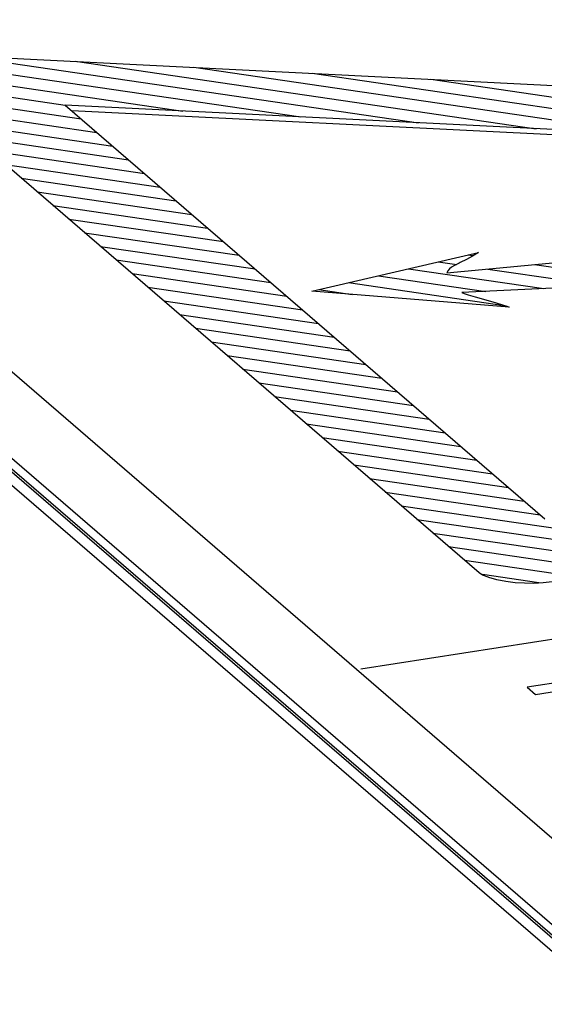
# Model space of a CAD drawing. Header units: millimetres. Extents: x -2579 to 1363, y -329 to 2298.
# Tile 230 of 256: x 1124.42 to 1128.98, y 1199.97 to 1208.52. Entities that reach past the tile are written whole.
import ezdxf

# ---------------------------------------------------------------- set-up
doc = ezdxf.new("R2010")
doc.units = ezdxf.units.MM
doc.header["$LTSCALE"] = 30.734
doc.layers.get('0').update_dxf_attribs({"linetype": 'CONTINUOUS'})

msp = doc.modelspace()

# ---------------------------------------------------------------- linework, layer by layer
at = {"color": 2}
msp.add_line((1146.4777, 1185.3765), (1119.6647, 1208.5237), dxfattribs=at)
at = {"color": 7}
for p, q in [((1146.6743, 1185.3243), (1119.8614, 1208.4715)), ((1120.1721, 1208.3234), (1146.9599, 1185.1979)), ((1120.1724, 1208.2303), (1146.7777, 1185.2622)), ((1135.4487, 1207.2488), (1124.8188, 1207.7811)), ((1124.8188, 1207.7811), (1128.9818, 1204.1872)), ((1135.3598, 1207.2067), (1124.8761, 1207.7316))]:
    msp.add_line(p, q, dxfattribs=at)
at = {"color": 250, "true_color": 0x1c1c1c}
for p, q in [((1123.9723, 1208.2005), (1127.8845, 1207.6276)), ((1124.0654, 1208.2049), (1132.5267, 1207.7754)), ((1147.5709, 1185.4198), (1121.2178, 1208.17)), ((1123.6538, 1208.1487), (1126.8628, 1207.6787)), ((1124.9059, 1208.1623), (1128.9063, 1207.5764)), ((1125.9348, 1208.1101), (1129.928, 1207.5252)), ((1123.5129, 1208.0708), (1125.841, 1207.7299)), ((1126.9637, 1208.0579), (1130.9498, 1207.4741)), ((1123.4902, 1207.9757), (1124.8192, 1207.781)), ((1128.4121, 1203.7164), (1123.4916, 1207.9643)), ((1127.9925, 1208.0057), (1131.9715, 1207.4229)), ((1123.6133, 1207.8592), (1124.9562, 1207.6625)), ((1123.7507, 1207.7406), (1125.0935, 1207.5439)), ((1123.888, 1207.622), (1125.2309, 1207.4253)), ((1124.0254, 1207.5034), (1125.3683, 1207.3067)), ((1124.1628, 1207.3848), (1125.5057, 1207.1881)), ((1124.3002, 1207.2662), (1125.6431, 1207.0695)), ((1124.4376, 1207.1475), (1125.7805, 1206.9509)), ((1124.575, 1207.0289), (1125.9179, 1206.8323)), ((1124.7124, 1206.9103), (1126.0553, 1206.7137)), ((1124.8498, 1206.7917), (1126.1926, 1206.5951)), ((1124.9872, 1206.6731), (1126.33, 1206.4764)), ((1125.1245, 1206.5545), (1126.4674, 1206.3578)), ((1128.1305, 1206.3233), (1130.7869, 1206.5781)), ((1126.9588, 1206.1645), (1128.4052, 1206.5014)), ((1128.3532, 1206.4686), (1128.3021, 1206.4401)), ((1128.3171, 1206.4809), (1128.3584, 1206.4748)), ((1128.4052, 1206.5014), (1128.3532, 1206.4686)), ((1125.2619, 1206.4359), (1126.6048, 1206.2392)), ((1128.0575, 1206.4204), (1128.2175, 1206.397)), ((1128.1979, 1206.3881), (1128.1723, 1206.373)), ((1128.239, 1206.4086), (1128.1979, 1206.3881)), ((1128.2481, 1206.4131), (1128.239, 1206.4086)), ((1128.3021, 1206.4401), (1128.2481, 1206.4131)), ((1128.8935, 1206.3965), (1129.9786, 1206.2375)), ((1125.3993, 1206.3173), (1126.7422, 1206.1206)), ((1127.5383, 1206.2995), (1128.47, 1206.163)), ((1127.7979, 1206.36), (1128.9729, 1206.1879)), ((1128.14, 1206.3423), (1128.1305, 1206.3233)), ((1128.1538, 1206.3585), (1128.14, 1206.3423)), ((1128.1723, 1206.373), (1128.1538, 1206.3585)), ((1132.1502, 1206.3448), (1128.2624, 1206.1528)), ((1128.4872, 1206.3575), (1129.4757, 1206.2127)), ((1127.2787, 1206.239), (1128.6285, 1206.0413)), ((1125.5367, 1206.1987), (1126.8796, 1206.002)), ((1128.6721, 1206.0256), (1126.9588, 1206.1645)), ((1127.0191, 1206.1786), (1127.3085, 1206.1362)), ((1128.2624, 1206.1528), (1128.2817, 1206.1443)), ((1128.2817, 1206.1443), (1128.317, 1206.1322)), ((1128.317, 1206.1322), (1128.3766, 1206.1147)), ((1125.6741, 1206.0801), (1127.017, 1205.8834)), ((1128.3766, 1206.1147), (1128.4693, 1206.0896)), ((1128.4693, 1206.0896), (1128.5589, 1206.0649)), ((1128.5589, 1206.0649), (1128.6156, 1206.0477)), ((1128.6156, 1206.0477), (1128.6513, 1206.0351)), ((1125.8115, 1205.9615), (1127.1544, 1205.7648)), ((1128.6513, 1206.0351), (1128.6721, 1206.0256)), ((1125.9489, 1205.8429), (1127.2918, 1205.6462)), ((1126.0863, 1205.7243), (1127.4291, 1205.5276)), ((1126.2237, 1205.6057), (1127.5665, 1205.409)), ((1126.361, 1205.4871), (1127.7039, 1205.2904)), ((1126.4984, 1205.3685), (1127.8413, 1205.1718)), ((1126.6358, 1205.2499), (1127.9787, 1205.0532)), ((1126.7732, 1205.1313), (1128.1161, 1204.9346)), ((1126.9106, 1205.0126), (1128.2535, 1204.816)), ((1127.048, 1204.894), (1128.3909, 1204.6974)), ((1127.1854, 1204.7754), (1128.5283, 1204.5788)), ((1127.3228, 1204.6568), (1128.6656, 1204.4602)), ((1127.4601, 1204.5382), (1128.803, 1204.3416)), ((1127.5975, 1204.4196), (1128.9404, 1204.2229)), ((1127.3835, 1202.8843), (1136.6705, 1204.3317)), ((1127.7349, 1204.301), (1129.8636, 1203.9893)), ((1127.8723, 1204.1824), (1129.7069, 1203.9137)), ((1128.0097, 1204.0638), (1129.5536, 1203.8377)), ((1128.1471, 1203.9452), (1129.39, 1203.7632)), ((1128.2845, 1203.8266), (1129.2258, 1203.6887)), ((1128.4404, 1203.6987), (1128.4121, 1203.7164)), ((1128.44, 1203.7053), (1128.9287, 1203.6338)), ((1128.4892, 1203.6788), (1128.4404, 1203.6987)), ((1128.497, 1203.6762), (1128.4892, 1203.6788)), ((1128.5653, 1203.6573), (1128.497, 1203.6762)), ((1128.6426, 1203.6423), (1128.5653, 1203.6573)), ((1128.724, 1203.632), (1128.6426, 1203.6423)), ((1128.8063, 1203.6266), (1128.724, 1203.632)), ((1128.888, 1203.6262), (1128.8063, 1203.6266)), ((1128.9683, 1203.6307), (1128.888, 1203.6262)), ((1129.047, 1203.6402), (1128.9683, 1203.6307)), ((1130.2997, 1202.9532), (1128.8292, 1202.724)), ((1128.8292, 1202.724), (1128.9023, 1202.6609)), ((1128.9023, 1202.6609), (1129.4136, 1202.7406))]:
    msp.add_line(p, q, dxfattribs=at)

doc.saveas('drawing.dxf')
